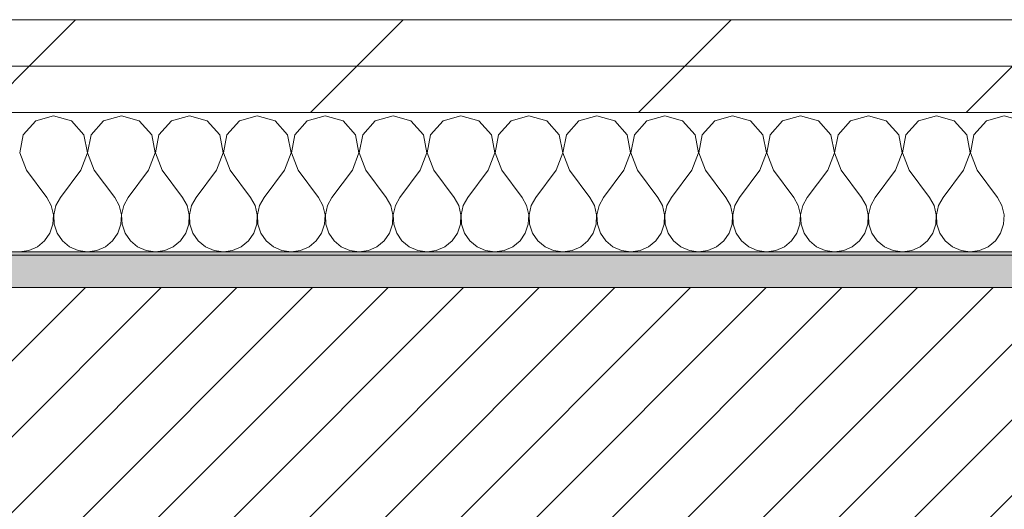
# Model space of a CAD drawing. Header units: millimetres. Extents: x -28277 to 305935, y -19284 to 4746.
# Tile 109 of 136: x 44544 to 44820, y -1304 to -1166. Entities that reach past the tile are written whole.
import ezdxf

# ---------------------------------------------------------------- set-up
doc = ezdxf.new("R2010")
doc.units = ezdxf.units.MM
doc.header["$MEASUREMENT"] = 0
doc.linetypes.add('Wipeout_Contour', pattern=[1000, 0, -1000])
doc.layers.add('12_FAÇ_Façana', color=7, linetype='Continuous')
doc.layers.add('Nuevo_08_E_Envans secs', color=7, linetype='Continuous')
for name, color, linetype, lineweight, true_color in [('12_FAÇ_Façana_Pluma_Nº__176', 7, 'Continuous', 15, 0x93a0c6), ('Nuevo_08_E_Envans secs_Pluma_Nº__102', 7, 'Continuous', 5, 0xcccccc), ('Nuevo_08_E_Envans secs_Pluma_Nº__177', 7, 'Continuous', 15, 0xf7e046)]:
    doc.layers.add(name, color=color, linetype=linetype, lineweight=lineweight, true_color=true_color)
for name, color, linetype, lineweight in [('12_FAÇ_Façana_Pluma_Nº__2', 8, 'Continuous', 5), ('12_FAÇ_Façana_Pluma_Nº__7', 7, 'Continuous', 5), ('Nuevo_08_E_Envans secs_Pluma_Nº__1', 7, 'Continuous', 5)]:
    doc.layers.add(name, color=color, linetype=linetype, lineweight=lineweight)
pattern_1 = [(45, (55248.37, -37.4), (-91.9239, 91.9239), [97.5, -32.5]), (45, (55248.37, 54.52), (-91.9239, 91.9239), [97.5, -32.5])]

# ---------------------------------------------------------------- blocks, each defined once
blk = doc.blocks.new('Muro_18_1', base_point=(42312.43, -1231.38))
at = {"layer": '12_FAÇ_Façana_Pluma_Nº__176', "linetype": 'Continuous', "lineweight": 0, "true_color": 0x495063}
blk.add_hatch(color=251, dxfattribs=at).paths.add_polyline_path([(46466.43, -1231.38), (42312.43, -1231.38), (42312.43, -1241.38), (46466.43, -1241.38)])
at = {"layer": '12_FAÇ_Façana_Pluma_Nº__2', "linetype": 'Continuous', "lineweight": 5}
h = blk.add_hatch(dxfattribs=at)
h.set_pattern_fill('Ceramic_0001', color=8, style=0, pattern_type=2)
h.set_pattern_definition([(45, (55248.365, -37.4), (-10.606602, 10.606602), [])])
h.paths.add_polyline_path([(46466.43, -1241.38), (42312.43, -1241.38), (42312.43, -1456.38), (42361.55, -1456.38), (42361.55, -1251.37), (42761.56, -1251.37), (42761.56, -1456.38), (42812.5, -1456.38), (42812.5, -1251.37), (43212.51, -1251.37), (43212.51, -1456.38), (46466.43, -1456.38)])
at = {"layer": '12_FAÇ_Façana_Pluma_Nº__7', "color": 7, "linetype": 'Continuous', "lineweight": 5}
blk.add_line((46466.43, -1241.38), (42312.43, -1241.38), dxfattribs=at)
at = {"layer": '12_FAÇ_Façana_Pluma_Nº__7', "color": 7, "linetype": 'Continuous', "lineweight": 5, "flags": 128}
blk.add_lwpolyline([(46466.43, -1231.38), (42312.43, -1231.38)], dxfattribs=at)
blk = doc.blocks.new('*X149', base_point=(55248.37, -37.4))
at = {"layer": 'Nuevo_08_E_Envans secs_Pluma_Nº__102', "color": 254, "linetype": 'Continuous', "lineweight": 5, "true_color": 0xcccccc}
for p, q in [((44548.12, -1194.75), (44544.61, -1198.59)), ((44553.13, -1193.33), (44548.12, -1194.75)), ((44558.13, -1194.75), (44553.13, -1193.33)), ((44561.65, -1198.59), (44558.13, -1194.75)), ((44567.17, -1194.75), (44563.66, -1198.59)), ((44572.17, -1193.33), (44567.17, -1194.75)), ((44577.18, -1194.75), (44572.17, -1193.33)), ((44580.69, -1198.59), (44577.18, -1194.75)), ((44586.22, -1194.75), (44582.7, -1198.59)), ((44591.22, -1193.33), (44586.22, -1194.75)), ((44596.23, -1194.75), (44591.22, -1193.33)), ((44599.74, -1198.59), (44596.23, -1194.75)), ((44605.26, -1194.75), (44601.75, -1198.59)), ((44610.27, -1193.33), (44605.26, -1194.75)), ((44615.28, -1194.75), (44610.27, -1193.33)), ((44618.79, -1198.59), (44615.28, -1194.75)), ((44624.31, -1194.75), (44620.8, -1198.59)), ((44629.32, -1193.33), (44624.31, -1194.75)), ((44634.32, -1194.75), (44629.32, -1193.33)), ((44637.84, -1198.59), (44634.32, -1194.75)), ((44643.36, -1194.75), (44639.85, -1198.59)), ((44648.37, -1193.33), (44643.36, -1194.75)), ((44653.37, -1194.75), (44648.37, -1193.33)), ((44656.88, -1198.59), (44653.37, -1194.75)), ((44662.41, -1194.75), (44658.89, -1198.59)), ((44667.41, -1193.33), (44662.41, -1194.75)), ((44672.42, -1194.75), (44667.41, -1193.33)), ((44675.93, -1198.59), (44672.42, -1194.75)), ((44681.45, -1194.75), (44677.94, -1198.59)), ((44686.46, -1193.33), (44681.45, -1194.75)), ((44691.47, -1194.75), (44686.46, -1193.33)), ((44694.98, -1198.59), (44691.47, -1194.75)), ((44700.5, -1194.75), (44696.99, -1198.59)), ((44705.51, -1193.33), (44700.5, -1194.75)), ((44710.52, -1194.75), (44705.51, -1193.33)), ((44714.03, -1198.59), (44710.52, -1194.75)), ((44719.55, -1194.75), (44716.04, -1198.59)), ((44724.56, -1193.33), (44719.55, -1194.75)), ((44729.56, -1194.75), (44724.56, -1193.33)), ((44733.07, -1198.59), (44729.56, -1194.75)), ((44738.6, -1194.75), (44735.09, -1198.59)), ((44743.6, -1193.33), (44738.6, -1194.75)), ((44748.61, -1194.75), (44743.6, -1193.33)), ((44752.12, -1198.59), (44748.61, -1194.75)), ((44757.64, -1194.75), (44754.13, -1198.59)), ((44762.65, -1193.33), (44757.64, -1194.75)), ((44767.66, -1194.75), (44762.65, -1193.33)), ((44771.17, -1198.59), (44767.66, -1194.75)), ((44776.69, -1194.75), (44773.18, -1198.59)), ((44781.7, -1193.33), (44776.69, -1194.75)), ((44786.71, -1194.75), (44781.7, -1193.33)), ((44790.22, -1198.59), (44786.71, -1194.75)), ((44795.74, -1194.75), (44792.23, -1198.59)), ((44800.75, -1193.33), (44795.74, -1194.75)), ((44805.75, -1194.75), (44800.75, -1193.33)), ((44809.26, -1198.59), (44805.75, -1194.75)), ((44814.79, -1194.75), (44811.28, -1198.59)), ((44819.79, -1193.33), (44814.79, -1194.75)), ((44824.8, -1194.75), (44819.79, -1193.33)), ((44544.61, -1198.59), (44543.64, -1203.71)), ((44562.61, -1203.71), (44561.65, -1198.59)), ((44563.66, -1198.59), (44562.69, -1203.71)), ((44581.66, -1203.71), (44580.69, -1198.59)), ((44582.7, -1198.59), (44581.74, -1203.71)), ((44600.71, -1203.71), (44599.74, -1198.59)), ((44601.75, -1198.59), (44600.78, -1203.71)), ((44619.76, -1203.71), (44618.79, -1198.59)), ((44620.8, -1198.59), (44619.83, -1203.71)), ((44638.8, -1203.71), (44637.84, -1198.59)), ((44639.85, -1198.59), (44638.88, -1203.71)), ((44657.85, -1203.71), (44656.88, -1198.59)), ((44658.89, -1198.59), (44657.93, -1203.71)), ((44676.9, -1203.71), (44675.93, -1198.59)), ((44677.94, -1198.59), (44676.98, -1203.71)), ((44695.95, -1203.71), (44694.98, -1198.59)), ((44696.99, -1198.59), (44696.02, -1203.71)), ((44714.99, -1203.71), (44714.03, -1198.59)), ((44716.04, -1198.59), (44715.07, -1203.71)), ((44734.04, -1203.71), (44733.07, -1198.59)), ((44735.09, -1198.59), (44734.12, -1203.71)), ((44753.09, -1203.71), (44752.12, -1198.59)), ((44754.13, -1198.59), (44753.17, -1203.71)), ((44772.14, -1203.71), (44771.17, -1198.59)), ((44773.18, -1198.59), (44772.21, -1203.71)), ((44791.18, -1203.71), (44790.22, -1198.59)), ((44792.23, -1198.59), (44791.26, -1203.71)), ((44810.23, -1203.71), (44809.26, -1198.59)), ((44811.28, -1198.59), (44810.31, -1203.71)), ((44543.64, -1203.71), (44545.51, -1208.57)), ((44560.75, -1208.57), (44562.61, -1203.71)), ((44562.69, -1203.71), (44564.56, -1208.57)), ((44579.79, -1208.57), (44581.66, -1203.71)), ((44581.74, -1203.71), (44583.6, -1208.57)), ((44598.84, -1208.57), (44600.71, -1203.71)), ((44600.78, -1203.71), (44602.65, -1208.57)), ((44617.89, -1208.57), (44619.76, -1203.71)), ((44619.83, -1203.71), (44621.7, -1208.57)), ((44636.94, -1208.57), (44638.8, -1203.71)), ((44638.88, -1203.71), (44640.75, -1208.57)), ((44655.98, -1208.57), (44657.85, -1203.71)), ((44657.93, -1203.71), (44659.79, -1208.57)), ((44675.03, -1208.57), (44676.9, -1203.71)), ((44676.98, -1203.71), (44678.84, -1208.57)), ((44694.08, -1208.57), (44695.95, -1203.71)), ((44696.02, -1203.71), (44697.89, -1208.57)), ((44713.13, -1208.57), (44714.99, -1203.71)), ((44715.07, -1203.71), (44716.94, -1208.57)), ((44732.17, -1208.57), (44734.04, -1203.71)), ((44734.12, -1203.71), (44735.98, -1208.57)), ((44751.22, -1208.57), (44753.09, -1203.71)), ((44753.17, -1203.71), (44755.03, -1208.57)), ((44770.27, -1208.57), (44772.14, -1203.71)), ((44772.21, -1203.71), (44774.08, -1208.57)), ((44789.32, -1208.57), (44791.18, -1203.71)), ((44791.26, -1203.71), (44793.13, -1208.57)), ((44808.37, -1208.57), (44810.23, -1203.71)), ((44810.31, -1203.71), (44812.17, -1208.57)), ((44545.51, -1208.57), (44551.22, -1216.19)), ((44560.75, -1208.57), (44555.03, -1216.19)), ((44564.56, -1208.57), (44570.27, -1216.19)), ((44579.79, -1208.57), (44574.08, -1216.19)), ((44583.6, -1208.57), (44589.32, -1216.19)), ((44598.84, -1208.57), (44593.13, -1216.19)), ((44602.65, -1208.57), (44608.37, -1216.19)), ((44617.89, -1208.57), (44612.17, -1216.19)), ((44621.7, -1208.57), (44627.41, -1216.19)), ((44636.94, -1208.57), (44631.22, -1216.19)), ((44640.75, -1208.57), (44646.46, -1216.19)), ((44655.98, -1208.57), (44650.27, -1216.19)), ((44659.79, -1208.57), (44665.51, -1216.19)), ((44675.03, -1208.57), (44669.32, -1216.19)), ((44678.84, -1208.57), (44684.56, -1216.19)), ((44694.08, -1208.57), (44688.37, -1216.19)), ((44697.89, -1208.57), (44703.6, -1216.19)), ((44713.13, -1208.57), (44707.41, -1216.19)), ((44716.94, -1208.57), (44722.65, -1216.19)), ((44732.17, -1208.57), (44726.46, -1216.19)), ((44735.98, -1208.57), (44741.7, -1216.19)), ((44751.22, -1208.57), (44745.51, -1216.19)), ((44755.03, -1208.57), (44760.75, -1216.19)), ((44770.27, -1208.57), (44764.56, -1216.19)), ((44774.08, -1208.57), (44779.79, -1216.19)), ((44789.32, -1208.57), (44783.6, -1216.19)), ((44793.13, -1208.57), (44798.84, -1216.19)), ((44808.37, -1208.57), (44802.65, -1216.19)), ((44812.17, -1208.57), (44817.89, -1216.19)), ((44552.49, -1218.48), (44551.22, -1216.19)), ((44555.03, -1216.19), (44553.76, -1218.48)), ((44571.54, -1218.48), (44570.27, -1216.19)), ((44574.08, -1216.19), (44572.81, -1218.48)), ((44590.59, -1218.48), (44589.32, -1216.19)), ((44593.13, -1216.19), (44591.86, -1218.48)), ((44609.64, -1218.48), (44608.37, -1216.19)), ((44612.17, -1216.19), (44610.9, -1218.48)), ((44628.68, -1218.48), (44627.41, -1216.19)), ((44631.22, -1216.19), (44629.95, -1218.48)), ((44647.73, -1218.48), (44646.46, -1216.19)), ((44650.27, -1216.19), (44649, -1218.48)), ((44666.78, -1218.48), (44665.51, -1216.19)), ((44669.32, -1216.19), (44668.05, -1218.48)), ((44685.83, -1218.48), (44684.56, -1216.19)), ((44688.37, -1216.19), (44687.09, -1218.48)), ((44704.88, -1218.48), (44703.6, -1216.19)), ((44707.41, -1216.19), (44706.14, -1218.48)), ((44723.92, -1218.48), (44722.65, -1216.19)), ((44726.46, -1216.19), (44725.19, -1218.48)), ((44742.97, -1218.48), (44741.7, -1216.19)), ((44745.51, -1216.19), (44744.24, -1218.48)), ((44762.02, -1218.48), (44760.75, -1216.19)), ((44764.56, -1216.19), (44763.28, -1218.48)), ((44781.07, -1218.48), (44779.79, -1216.19)), ((44783.6, -1216.19), (44782.33, -1218.48)), ((44800.11, -1218.48), (44798.84, -1216.19)), ((44802.65, -1216.19), (44801.38, -1218.48)), ((44819.16, -1218.48), (44817.89, -1216.19)), ((44553.09, -1221.04), (44552.49, -1218.48)), ((44553.76, -1218.48), (44553.17, -1221.04)), ((44572.14, -1221.04), (44571.54, -1218.48)), ((44572.81, -1218.48), (44572.21, -1221.04)), ((44591.18, -1221.04), (44590.59, -1218.48)), ((44591.86, -1218.48), (44591.26, -1221.04)), ((44610.23, -1221.04), (44609.64, -1218.48)), ((44610.9, -1218.48), (44610.31, -1221.04)), ((44629.28, -1221.04), (44628.68, -1218.48)), ((44629.95, -1218.48), (44629.36, -1221.04)), ((44648.33, -1221.04), (44647.73, -1218.48)), ((44649, -1218.48), (44648.4, -1221.04)), ((44667.37, -1221.04), (44666.78, -1218.48)), ((44668.05, -1218.48), (44667.45, -1221.04)), ((44686.42, -1221.04), (44685.83, -1218.48)), ((44687.09, -1218.48), (44686.5, -1221.04)), ((44705.47, -1221.04), (44704.88, -1218.48)), ((44706.14, -1218.48), (44705.55, -1221.04)), ((44724.52, -1221.04), (44723.92, -1218.48)), ((44725.19, -1218.48), (44724.59, -1221.04)), ((44743.57, -1221.04), (44742.97, -1218.48)), ((44744.24, -1218.48), (44743.64, -1221.04)), ((44762.61, -1221.04), (44762.02, -1218.48)), ((44763.28, -1218.48), (44762.69, -1221.04)), ((44781.66, -1221.04), (44781.07, -1218.48)), ((44782.33, -1218.48), (44781.74, -1221.04)), ((44800.71, -1221.04), (44800.11, -1218.48)), ((44801.38, -1218.48), (44800.78, -1221.04)), ((44819.76, -1221.04), (44819.16, -1218.48)), ((44552.96, -1223.67), (44553.09, -1221.04)), ((44553.17, -1221.04), (44553.29, -1223.67)), ((44572.01, -1223.67), (44572.14, -1221.04)), ((44572.21, -1221.04), (44572.34, -1223.67)), ((44591.06, -1223.67), (44591.18, -1221.04)), ((44591.26, -1221.04), (44591.39, -1223.67)), ((44610.1, -1223.67), (44610.23, -1221.04)), ((44610.31, -1221.04), (44610.44, -1223.67)), ((44629.15, -1223.67), (44629.28, -1221.04)), ((44629.36, -1221.04), (44629.48, -1223.67)), ((44648.2, -1223.67), (44648.33, -1221.04)), ((44648.4, -1221.04), (44648.53, -1223.67)), ((44667.25, -1223.67), (44667.37, -1221.04)), ((44667.45, -1221.04), (44667.58, -1223.67)), ((44686.29, -1223.67), (44686.42, -1221.04)), ((44686.5, -1221.04), (44686.63, -1223.67)), ((44705.34, -1223.67), (44705.47, -1221.04)), ((44705.55, -1221.04), (44705.67, -1223.67)), ((44724.39, -1223.67), (44724.52, -1221.04)), ((44724.59, -1221.04), (44724.72, -1223.67)), ((44743.44, -1223.67), (44743.57, -1221.04)), ((44743.64, -1221.04), (44743.77, -1223.67)), ((44762.49, -1223.67), (44762.61, -1221.04)), ((44762.69, -1221.04), (44762.82, -1223.67)), ((44781.53, -1223.67), (44781.66, -1221.04)), ((44781.74, -1221.04), (44781.86, -1223.67)), ((44800.58, -1223.67), (44800.71, -1221.04)), ((44800.78, -1221.04), (44800.91, -1223.67)), ((44819.63, -1223.67), (44819.76, -1221.04)), ((44550.63, -1228.32), (44552.12, -1226.16)), ((44552.12, -1226.16), (44552.96, -1223.67)), ((44553.29, -1223.67), (44554.13, -1226.16)), ((44554.13, -1226.16), (44555.62, -1228.32)), ((44569.68, -1228.32), (44571.17, -1226.16)), ((44571.17, -1226.16), (44572.01, -1223.67)), ((44572.34, -1223.67), (44573.18, -1226.16)), ((44573.18, -1226.16), (44574.67, -1228.32)), ((44588.73, -1228.32), (44590.22, -1226.16)), ((44590.22, -1226.16), (44591.06, -1223.67)), ((44591.39, -1223.67), (44592.23, -1226.16)), ((44592.23, -1226.16), (44593.72, -1228.32)), ((44607.78, -1228.32), (44609.26, -1226.16)), ((44609.26, -1226.16), (44610.1, -1223.67)), ((44610.44, -1223.67), (44611.28, -1226.16)), ((44611.28, -1226.16), (44612.76, -1228.32)), ((44626.82, -1228.32), (44628.31, -1226.16)), ((44628.31, -1226.16), (44629.15, -1223.67)), ((44629.48, -1223.67), (44630.32, -1226.16)), ((44630.32, -1226.16), (44631.81, -1228.32)), ((44645.87, -1228.32), (44647.36, -1226.16)), ((44647.36, -1226.16), (44648.2, -1223.67)), ((44648.53, -1223.67), (44649.37, -1226.16)), ((44649.37, -1226.16), (44650.86, -1228.32)), ((44664.92, -1228.32), (44666.41, -1226.16)), ((44666.41, -1226.16), (44667.25, -1223.67)), ((44667.58, -1223.67), (44668.42, -1226.16)), ((44668.42, -1226.16), (44669.91, -1228.32)), ((44683.97, -1228.32), (44685.46, -1226.16)), ((44685.46, -1226.16), (44686.29, -1223.67)), ((44686.63, -1223.67), (44687.47, -1226.16)), ((44687.47, -1226.16), (44688.95, -1228.32)), ((44703.01, -1228.32), (44704.5, -1226.16)), ((44704.5, -1226.16), (44705.34, -1223.67)), ((44705.67, -1223.67), (44706.51, -1226.16)), ((44706.51, -1226.16), (44708, -1228.32)), ((44722.06, -1228.32), (44723.55, -1226.16)), ((44723.55, -1226.16), (44724.39, -1223.67)), ((44724.72, -1223.67), (44725.56, -1226.16)), ((44725.56, -1226.16), (44727.05, -1228.32)), ((44741.11, -1228.32), (44742.6, -1226.16)), ((44742.6, -1226.16), (44743.44, -1223.67)), ((44743.77, -1223.67), (44744.61, -1226.16)), ((44744.61, -1226.16), (44746.1, -1228.32)), ((44760.16, -1228.32), (44761.65, -1226.16)), ((44761.65, -1226.16), (44762.49, -1223.67)), ((44762.82, -1223.67), (44763.66, -1226.16)), ((44763.66, -1226.16), (44765.14, -1228.32)), ((44779.21, -1228.32), (44780.69, -1226.16)), ((44780.69, -1226.16), (44781.53, -1223.67)), ((44781.86, -1223.67), (44782.7, -1226.16)), ((44782.7, -1226.16), (44784.19, -1228.32)), ((44798.25, -1228.32), (44799.74, -1226.16)), ((44799.74, -1226.16), (44800.58, -1223.67)), ((44800.91, -1223.67), (44801.75, -1226.16)), ((44801.75, -1226.16), (44803.24, -1228.32)), ((44817.3, -1228.32), (44818.79, -1226.16)), ((44818.79, -1226.16), (44819.63, -1223.67)), ((44548.61, -1230), (44550.63, -1228.32)), ((44555.62, -1228.32), (44557.64, -1230)), ((44567.66, -1230), (44569.68, -1228.32)), ((44574.67, -1228.32), (44576.69, -1230)), ((44586.71, -1230), (44588.73, -1228.32)), ((44593.72, -1228.32), (44595.74, -1230)), ((44605.75, -1230), (44607.78, -1228.32)), ((44612.76, -1228.32), (44614.79, -1230)), ((44624.8, -1230), (44626.82, -1228.32)), ((44631.81, -1228.32), (44633.83, -1230)), ((44643.85, -1230), (44645.87, -1228.32)), ((44650.86, -1228.32), (44652.88, -1230)), ((44662.9, -1230), (44664.92, -1228.32)), ((44669.91, -1228.32), (44671.93, -1230)), ((44681.94, -1230), (44683.97, -1228.32)), ((44688.95, -1228.32), (44690.98, -1230)), ((44700.99, -1230), (44703.01, -1228.32)), ((44708, -1228.32), (44710.03, -1230)), ((44720.04, -1230), (44722.06, -1228.32)), ((44727.05, -1228.32), (44729.07, -1230)), ((44739.09, -1230), (44741.11, -1228.32)), ((44746.1, -1228.32), (44748.12, -1230)), ((44758.13, -1230), (44760.16, -1228.32)), ((44765.14, -1228.32), (44767.17, -1230)), ((44777.18, -1230), (44779.21, -1228.32)), ((44784.19, -1228.32), (44786.22, -1230)), ((44796.23, -1230), (44798.25, -1228.32)), ((44803.24, -1228.32), (44805.26, -1230)), ((44815.28, -1230), (44817.3, -1228.32)), ((44543.6, -1231.42), (44546.21, -1231.06)), ((44546.21, -1231.06), (44548.61, -1230)), ((44557.64, -1230), (44560.05, -1231.06)), ((44560.05, -1231.06), (44562.65, -1231.42)), ((44562.65, -1231.42), (44565.25, -1231.06)), ((44565.25, -1231.06), (44567.66, -1230)), ((44576.69, -1230), (44579.1, -1231.06)), ((44579.1, -1231.06), (44581.7, -1231.42)), ((44581.7, -1231.42), (44584.3, -1231.06)), ((44584.3, -1231.06), (44586.71, -1230)), ((44595.74, -1230), (44598.14, -1231.06)), ((44598.14, -1231.06), (44600.75, -1231.42)), ((44600.75, -1231.42), (44603.35, -1231.06)), ((44603.35, -1231.06), (44605.75, -1230)), ((44614.79, -1230), (44617.19, -1231.06)), ((44617.19, -1231.06), (44619.79, -1231.42)), ((44619.79, -1231.42), (44622.4, -1231.06)), ((44622.4, -1231.06), (44624.8, -1230)), ((44633.83, -1230), (44636.24, -1231.06)), ((44636.24, -1231.06), (44638.84, -1231.42)), ((44638.84, -1231.42), (44641.44, -1231.06)), ((44641.44, -1231.06), (44643.85, -1230)), ((44652.88, -1230), (44655.29, -1231.06)), ((44655.29, -1231.06), (44657.89, -1231.42)), ((44657.89, -1231.42), (44660.49, -1231.06)), ((44660.49, -1231.06), (44662.9, -1230)), ((44671.93, -1230), (44674.33, -1231.06)), ((44674.33, -1231.06), (44676.94, -1231.42)), ((44676.94, -1231.42), (44679.54, -1231.06)), ((44679.54, -1231.06), (44681.94, -1230)), ((44690.98, -1230), (44693.38, -1231.06)), ((44693.38, -1231.06), (44695.98, -1231.42)), ((44695.98, -1231.42), (44698.59, -1231.06)), ((44698.59, -1231.06), (44700.99, -1230)), ((44710.03, -1230), (44712.43, -1231.06)), ((44712.43, -1231.06), (44715.03, -1231.42)), ((44715.03, -1231.42), (44717.63, -1231.06)), ((44717.63, -1231.06), (44720.04, -1230)), ((44729.07, -1230), (44731.48, -1231.06)), ((44731.48, -1231.06), (44734.08, -1231.42)), ((44734.08, -1231.42), (44736.68, -1231.06)), ((44736.68, -1231.06), (44739.09, -1230)), ((44748.12, -1230), (44750.52, -1231.06)), ((44750.52, -1231.06), (44753.13, -1231.42)), ((44753.13, -1231.42), (44755.73, -1231.06)), ((44755.73, -1231.06), (44758.13, -1230)), ((44767.17, -1230), (44769.57, -1231.06)), ((44769.57, -1231.06), (44772.17, -1231.42)), ((44772.17, -1231.42), (44774.78, -1231.06)), ((44774.78, -1231.06), (44777.18, -1230)), ((44786.22, -1230), (44788.62, -1231.06)), ((44788.62, -1231.06), (44791.22, -1231.42)), ((44791.22, -1231.42), (44793.83, -1231.06)), ((44793.83, -1231.06), (44796.23, -1230)), ((44805.26, -1230), (44807.67, -1231.06)), ((44807.67, -1231.06), (44810.27, -1231.42)), ((44810.27, -1231.42), (44812.87, -1231.06)), ((44812.87, -1231.06), (44815.28, -1230))]:
    blk.add_line(p, q, dxfattribs=at)
blk = doc.blocks.new('Muro_30_1', base_point=(44402.52, -1166.38))
at = {"layer": 'Nuevo_08_E_Envans secs_Pluma_Nº__1', "color": 7, "linetype": 'Continuous', "lineweight": 5, "flags": 128}
blk.add_lwpolyline([(44376.52, -1232.38), (46466.43, -1232.38)], dxfattribs=at)
at = {"color": 254, "linetype": 'Wipeout_Contour', "lineweight": 0, "ltscale": 181798.481656}
blk.add_wipeout([(44402.52, -1179.38), (46466.43, -1179.38), (46466.43, -1166.38), (44402.52, -1166.38)], dxfattribs=at).dxf.layer = 'Nuevo_08_E_Envans secs'
at = {"layer": 'Nuevo_08_E_Envans secs_Pluma_Nº__177', "linetype": 'Continuous', "lineweight": 15, "true_color": 0xf7e046}
h = blk.add_hatch(dxfattribs=at)
h.set_pattern_fill('Panellat_HPL_0001', color=53, style=0, pattern_type=2)
h.set_pattern_definition(pattern_1)
h.paths.add_polyline_path([(44402.52, -1179.38), (46466.43, -1179.38), (46466.43, -1166.38), (44402.52, -1166.38)])
at = {"layer": 'Nuevo_08_E_Envans secs_Pluma_Nº__1', "color": 7, "linetype": 'Continuous', "lineweight": 5, "flags": 128}
blk.add_lwpolyline([(46466.43, -1166.38), (44402.52, -1166.38)], dxfattribs=at)
at = {"color": 254, "linetype": 'Wipeout_Contour', "lineweight": 0, "ltscale": 181773.84099}
blk.add_wipeout([(44389.52, -1192.38), (46466.43, -1192.38), (46466.43, -1179.38), (44389.52, -1179.38)], dxfattribs=at).dxf.layer = 'Nuevo_08_E_Envans secs'
at = {"layer": 'Nuevo_08_E_Envans secs_Pluma_Nº__177', "linetype": 'Continuous', "lineweight": 15, "true_color": 0xf7e046}
h = blk.add_hatch(dxfattribs=at)
h.set_pattern_fill('Panellat_HPL_0001', color=53, style=0, pattern_type=2)
h.set_pattern_definition(pattern_1)
h.paths.add_polyline_path([(44389.52, -1192.38), (46466.43, -1192.38), (46466.43, -1179.38), (44389.52, -1179.38)])
at = {"layer": 'Nuevo_08_E_Envans secs_Pluma_Nº__1', "color": 7, "linetype": 'Continuous', "lineweight": 5}
for p, q in [((46466.43, -1179.38), (44389.52, -1179.38)), ((46466.43, -1192.38), (44389.52, -1192.38))]:
    blk.add_line(p, q, dxfattribs=at)
at = {"layer": 'Nuevo_08_E_Envans secs', "color": 7, "lineweight": 20}
blk.add_blockref('*X149', (55248.37, -37.4), dxfattribs=at)

msp = doc.modelspace()

# ---------------------------------------------------------------- block references
at = {"layer": '12_FAÇ_Façana', "color": 7, "lineweight": 20}
msp.add_blockref('Muro_18_1', (42312.434, -1231.376), dxfattribs=at)

# ---------------------------------------------------------------- next in the draw order: block references
at = {"layer": 'Nuevo_08_E_Envans secs', "color": 7, "lineweight": 20}
msp.add_blockref('Muro_30_1', (44402.517, -1166.376), dxfattribs=at)

doc.saveas('drawing.dxf')
